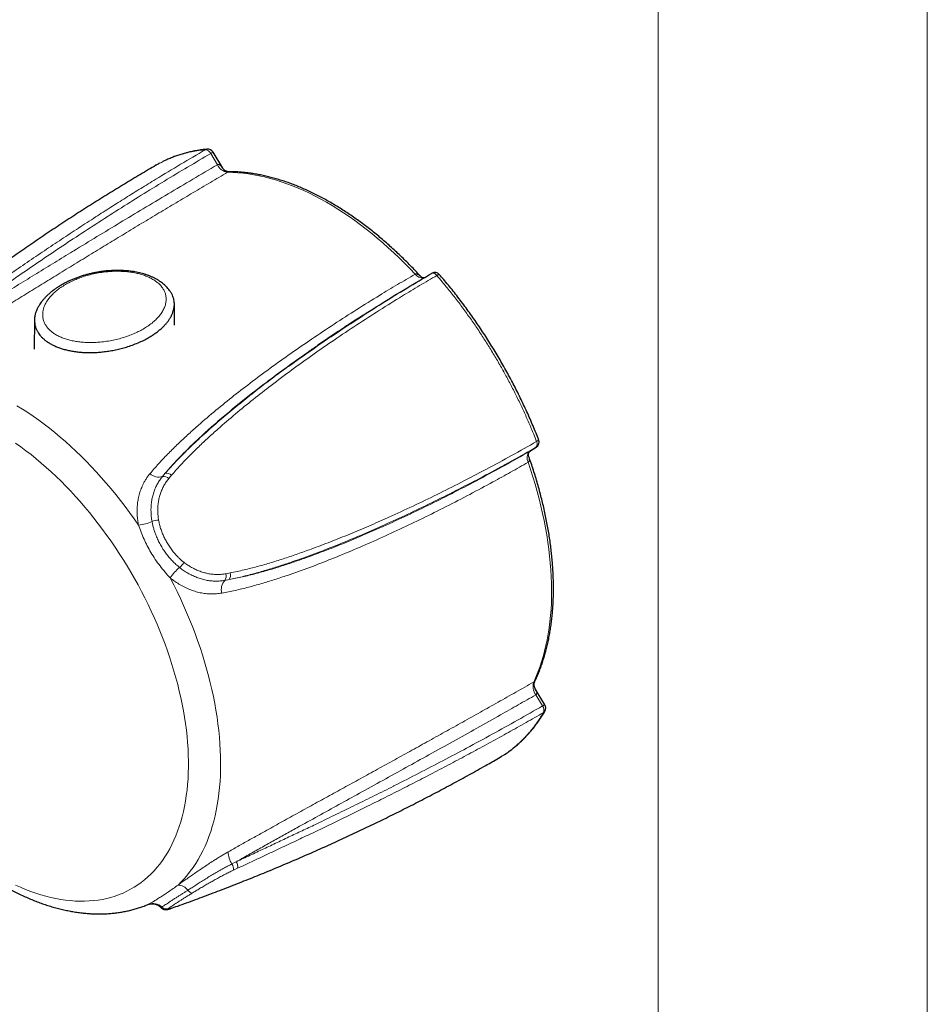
# Model space of a CAD drawing. Header units: millimetres. Extents: x 8 to 1339, y 12 to 1557.
# Tile 33 of 46: x 1148 to 1220, y 141 to 219. Entities that reach past the tile are written whole.
import ezdxf

# ---------------------------------------------------------------- set-up
doc = ezdxf.new("R2010")
doc.units = ezdxf.units.MM

msp = doc.modelspace()

# ---------------------------------------------------------------- linework, layer by layer
at = {"color": 252, "linetype": 'Continuous', "lineweight": 0}
for p, q in [((1198.696, 92.228), (1198.696, 1023.039)), ((1219.913, 77.127), (1219.913, 1005.35)), ((1163.946, 207.583), (1163.418, 208.462)), ((1163.942, 207.58), (1163.946, 207.583)), ((1164.746, 206.984), (1164.745, 206.983)), ((1179.537, 198.951), (1179.538, 198.951)), ((1188.559, 184.971), (1188.563, 184.974)), ((1188.563, 184.974), (1189.06, 185.296)), ((1188.563, 184.974), (1188.575, 184.983)), ((1189.076, 185.306), (1189.06, 185.296)), ((1188.444, 184.118), (1188.443, 184.118)), ((1159.613, 182.986), (1159.835, 183.249)), ((1160.326, 183.092), (1160.103, 182.829)), ((1164.868, 174.866), (1164.527, 174.802)), ((1164.61, 175.324), (1164.951, 175.389)), ((1188.882, 166.783), (1188.883, 166.784)), ((1189.049, 165.774), (1189.045, 165.772)), ((1189.577, 164.895), (1189.049, 165.774)), ((1165.093, 152.442), (1165.431, 152.612)), ((1165.541, 152.098), (1165.202, 151.939))]:
    msp.add_line(p, q, dxfattribs=at)
at = {"color": 7, "linetype": 'Continuous', "lineweight": 30}
for p, q in [((1164.363, 207.301), (1163.605, 208.563)), ((1160.567, 194.934), (1160.551, 196.598)), ((1149.521, 195.337), (1149.498, 193.031)), ((1175.096, 195.489), (1174.619, 195.181)), ((1188.576, 184.982), (1189.076, 185.306)), ((1189.764, 164.995), (1189.006, 166.257)), ((1186.095, 160.769), (1186.396, 160.952)), ((1158.497, 149.254), (1158.501, 149.256))]:
    msp.add_line(p, q, dxfattribs=at)
at = {"color": 252, "linetype": 'Continuous', "lineweight": 0, "flags": 128}
for points in [[(1162.998, 208.761), (1163.07, 208.792), (1163.128, 208.803)], [(1179.537, 198.951), (1179.121, 199.387), (1178.702, 199.814), (1178.278, 200.231), (1177.851, 200.638), (1177.42, 201.033), (1176.987, 201.418), (1176.55, 201.792), (1176.111, 202.155), (1175.67, 202.505), (1175.227, 202.844), (1174.782, 203.171), (1174.335, 203.486), (1173.888, 203.788), (1173.439, 204.078), (1172.991, 204.354), (1172.542, 204.618), (1172.093, 204.868), (1171.644, 205.105), (1171.196, 205.329), (1170.749, 205.539), (1170.303, 205.735), (1169.858, 205.917), (1169.416, 206.085), (1168.975, 206.239), (1168.537, 206.379), (1168.101, 206.504), (1167.669, 206.615), (1167.239, 206.712), (1166.813, 206.793), (1166.391, 206.861), (1165.973, 206.913), (1165.559, 206.951), (1165.149, 206.975), (1164.745, 206.983)], [(1181.244, 198.852), (1181.192, 198.907), (1181.136, 198.954), (1181.08, 198.991), (1181.023, 199.017), (1180.969, 199.032), (1180.917, 199.036), (1180.869, 199.028), (1180.827, 199.008)], [(1181.465, 198.906), (1181.448, 198.917), (1181.414, 198.92), (1181.368, 198.91), (1181.31, 198.887), (1181.244, 198.852)], [(1148.142, 188.574), (1148.571, 188.308), (1149.001, 188.03), (1149.429, 187.739), (1149.856, 187.435), (1150.282, 187.12), (1150.706, 186.793), (1151.128, 186.454), (1151.548, 186.104), (1151.965, 185.742), (1152.38, 185.37), (1152.791, 184.987), (1153.199, 184.594), (1153.603, 184.19), (1154.003, 183.777), (1154.398, 183.354), (1154.79, 182.922), (1155.176, 182.481), (1155.557, 182.031), (1155.933, 181.573), (1156.304, 181.107), (1156.668, 180.633), (1157.027, 180.151), (1157.379, 179.663), (1157.724, 179.168)], [(1148.015, 150.777), (1148.422, 150.596), (1148.827, 150.429), (1149.23, 150.275), (1149.631, 150.135), (1150.03, 150.008), (1150.427, 149.896), (1150.82, 149.797), (1151.211, 149.713), (1151.598, 149.642), (1151.981, 149.586), (1152.36, 149.544), (1152.735, 149.516), (1153.106, 149.502), (1153.472, 149.502), (1153.832, 149.517), (1154.188, 149.546), (1154.537, 149.589), (1154.881, 149.646), (1155.219, 149.718), (1155.55, 149.803), (1155.875, 149.903), (1156.193, 150.017), (1156.504, 150.144), (1156.808, 150.285), (1157.104, 150.44), (1157.392, 150.608), (1157.673, 150.79), (1157.945, 150.985), (1158.209, 151.193), (1158.465, 151.415), (1158.712, 151.649), (1158.95, 151.896), (1159.178, 152.155), (1159.398, 152.427), (1159.608, 152.71), (1159.809, 153.006), (1160, 153.313), (1160.182, 153.632), (1160.353, 153.962), (1160.514, 154.303), (1160.665, 154.655), (1160.806, 155.017), (1160.936, 155.389), (1161.056, 155.772), (1161.165, 156.164), (1161.264, 156.566), (1161.352, 156.976), (1161.429, 157.396), (1161.495, 157.824), (1161.55, 158.26), (1161.594, 158.704), (1161.628, 159.155), (1161.65, 159.614), (1161.661, 160.079), (1161.662, 160.552), (1161.651, 161.03), (1161.629, 161.514), (1161.596, 162.004), (1161.553, 162.499), (1161.498, 162.999), (1161.432, 163.503), (1161.356, 164.011), (1161.269, 164.523), (1161.171, 165.038), (1161.062, 165.556), (1160.943, 166.077), (1160.813, 166.599), (1160.672, 167.124), (1160.522, 167.65), (1160.361, 168.177), (1160.19, 168.705), (1160.01, 169.233), (1159.819, 169.761), (1159.619, 170.289), (1159.409, 170.815), (1159.19, 171.34), (1158.961, 171.864), (1158.724, 172.386), (1158.477, 172.905), (1158.222, 173.422), (1157.959, 173.935), (1157.687, 174.445), (1157.407, 174.951), (1157.118, 175.452), (1156.823, 175.949), (1156.519, 176.441), (1156.209, 176.928), (1155.891, 177.409), (1155.567, 177.884), (1155.236, 178.352), (1154.898, 178.814), (1154.555, 179.269), (1154.205, 179.716), (1153.85, 180.155), (1153.49, 180.587), (1153.124, 181.01), (1152.754, 181.425), (1152.379, 181.83), (1152, 182.226), (1151.617, 182.613), (1151.23, 182.99), (1150.84, 183.356), (1150.447, 183.713), (1150.05, 184.058), (1149.651, 184.393), (1149.25, 184.717), (1148.847, 185.029), (1148.442, 185.33), (1148.036, 185.619)], [(1189.108, 185.754), (1189.172, 185.794), (1189.221, 185.83), (1189.254, 185.863), (1189.27, 185.89), (1189.269, 185.907)], [(1188.882, 166.783), (1189.052, 167.164), (1189.212, 167.557), (1189.361, 167.96), (1189.5, 168.373), (1189.627, 168.797), (1189.744, 169.23), (1189.849, 169.673), (1189.944, 170.126), (1190.027, 170.587), (1190.099, 171.058), (1190.159, 171.536), (1190.209, 172.023), (1190.247, 172.518), (1190.273, 173.021), (1190.289, 173.53), (1190.292, 174.046), (1190.285, 174.569), (1190.266, 175.098), (1190.235, 175.633), (1190.193, 176.174), (1190.14, 176.719), (1190.076, 177.27), (1190, 177.825), (1189.913, 178.384), (1189.815, 178.946), (1189.706, 179.512), (1189.586, 180.081), (1189.455, 180.653), (1189.313, 181.227), (1189.16, 181.803), (1188.996, 182.38), (1188.822, 182.959), (1188.638, 183.538), (1188.443, 184.118)], [(1160.228, 174.997), (1160.505, 174.457), (1160.772, 173.914), (1161.03, 173.368), (1161.28, 172.819), (1161.52, 172.268), (1161.751, 171.716), (1161.972, 171.163), (1162.183, 170.608), (1162.385, 170.053), (1162.576, 169.498), (1162.758, 168.943), (1162.929, 168.388), (1163.089, 167.835), (1163.24, 167.283), (1163.379, 166.732), (1163.508, 166.184), (1163.626, 165.638), (1163.734, 165.096), (1163.83, 164.556), (1163.915, 164.02), (1163.99, 163.488), (1164.053, 162.96), (1164.105, 162.437), (1164.146, 161.919), (1164.175, 161.407), (1164.194, 160.9), (1164.201, 160.399), (1164.197, 159.905), (1164.181, 159.417), (1164.155, 158.937), (1164.117, 158.464), (1164.068, 157.999), (1164.008, 157.542), (1163.936, 157.094), (1163.854, 156.654), (1163.76, 156.223), (1163.656, 155.801), (1163.541, 155.389), (1163.415, 154.987), (1163.278, 154.596), (1163.13, 154.214), (1162.972, 153.843), (1162.804, 153.483), (1162.625, 153.135), (1162.437, 152.798), (1162.238, 152.472), (1162.029, 152.158), (1161.81, 151.857), (1161.582, 151.568), (1161.345, 151.291), (1161.098, 151.027), (1160.842, 150.776)]]:
    msp.add_lwpolyline(points, dxfattribs=at)
at = {"color": 252, "linetype": 'Continuous', "lineweight": 0}
for centre, radius, start, end in [((1162.945, 208.241), 0.522, 25.05069, 84.24149), ((1164.292, 207.063), 1.649, 114.61112, 121.99484), ((1164.919, 208.055), 1.086, 205.94527, 260.76538), ((1164.922, 208.052), 1.083, 205.7156, 260.66426), ((1180.168, 199.422), 0.788, 216.71663, 272.16654), ((1180.169, 199.424), 0.789, 216.82735, 272.34183), ((1188.778, 185.557), 0.385, 317.23476, 30.76608), ((1189.099, 184.463), 0.742, 136.79393, 207.75886), ((1189.103, 184.463), 0.743, 136.59493, 207.62772), ((1159.947, 182.751), 0.51, 41.89005, 102.685), ((1159.319, 183.931), 0.989, 225.90617, 287.3013), ((1159.717, 182.47), 0.527, 42.92372, 101.43059), ((1157.563, 182.003), 2.84, 273.26281, 295.62097), ((1159.378, 177.947), 1.607, 92.48496, 111.45296), ((1163.023, 173.214), 3.315, 128.30411, 147.45862), ((1159.666, 177.236), 1.927, 312.52391, 328.36174), ((1165.324, 174.082), 1.074, 137.89461, 195.33544), ((1164.058, 175.144), 0.58, 323.89973, 18.07098), ((1164.421, 175.206), 0.56, 322.76534, 19.06403), ((1189.994, 166.444), 1.163, 163.02692, 215.28702), ((1189.992, 166.448), 1.159, 163.12914, 215.51358), ((1190.331, 163.717), 1.398, 113.94726, 122.6587), ((1189.124, 164.565), 0.56, 339.76667, 36.10295), ((1189.497, 164.644), 0.313, 299.24705, 329.50472), ((1166.372, 153.349), 1.568, 178.315, 215.34946), ((1164.427, 152.034), 0.781, 352.954, 31.4347), ((1164.773, 152.202), 0.775, 352.26634, 31.85832), ((1160.851, 149.863), 0.912, 33.40571, 90.59035), ((1162.005, 150.601), 0.457, 210.91427, 265.21317), ((1158.865, 148.342), 0.982, 44.9346, 110.9444), ((1159.91, 149.392), 0.499, 225.60609, 290.48269)]:
    msp.add_arc(centre, radius, start, end, dxfattribs=at)
at = {"color": 7, "linetype": 'Continuous', "lineweight": 30}
for centre, start, end in [((1163.177, 208.305), 30.98134, 95.50765), ((1181.085, 198.58), 40.71095, 120.16628), ((1188.804, 185.725), 302.94675, 21.36276), ((1189.335, 164.738), 329.5737, 30.98134)]:
    msp.add_arc(centre, 0.5, start, end, dxfattribs=at)
at = {"color": 252, "linetype": 'Continuous', "lineweight": 0}
for points, knots in [([(1140.452, 193.884), (1140.694, 194.059), (1141.179, 194.41), (1141.899, 194.928), (1142.614, 195.443), (1143.565, 196.123), (1144.746, 196.963), (1146.154, 197.954), (1147.554, 198.927), (1148.936, 199.876), (1150.302, 200.801), (1151.653, 201.703), (1153, 202.591), (1154.293, 203.43), (1155.531, 204.223), (1156.717, 204.971), (1157.9, 205.708), (1159.343, 206.593), (1161.043, 207.619), (1162.346, 208.38), (1162.998, 208.761)], [0, 0, 0, 0, 0.030505, 0.061011, 0.091581, 0.122151, 0.183638, 0.245129, 0.306751, 0.368374, 0.428567, 0.48876, 0.549001, 0.609243, 0.662574, 0.715906, 0.769261, 0.822615, 0.911296, 1, 1, 1, 1]), ([(1163.418, 208.462), (1162.81, 208.107), (1161.595, 207.397), (1159.766, 206.297), (1157.952, 205.183), (1156.152, 204.053), (1154.366, 202.907), (1152.629, 201.771), (1150.94, 200.647), (1149.3, 199.536), (1147.828, 198.523), (1146.526, 197.616), (1145.395, 196.821), (1144.257, 196.013), (1143.245, 195.29), (1142.36, 194.654), (1141.607, 194.112), (1141.098, 193.745), (1140.844, 193.561)], [0, 0, 0, 0, 0.082581, 0.165167, 0.247748, 0.327865, 0.407986, 0.488101, 0.560907, 0.633718, 0.706521, 0.755923, 0.805334, 0.85474, 0.904134, 0.93609, 0.968048, 1, 1, 1, 1]), ([(1162.998, 208.761), (1162.871, 208.747), (1162.541, 208.712), (1162.02, 208.625), (1161.437, 208.495), (1160.869, 208.33), (1160.363, 208.149), (1159.917, 207.959), (1159.609, 207.814), (1159.438, 207.721), (1159.394, 207.697)], [0, 0, 0, 0, 0.09773, 0.25396, 0.410405, 0.567501, 0.724816, 0.842034, 0.959343, 1, 1, 1, 1]), ([(1140.844, 193.561), (1141.187, 193.77), (1141.872, 194.188), (1142.883, 194.807), (1143.883, 195.422), (1144.873, 196.032), (1145.853, 196.636), (1146.987, 197.335), (1148.272, 198.127), (1149.703, 199.007), (1151.123, 199.878), (1152.09, 200.469), (1153.201, 201.148), (1154.454, 201.91), (1156.277, 203.015), (1158.144, 204.139), (1160.054, 205.282), (1162.007, 206.442), (1163.297, 207.201), (1163.942, 207.58)], [0, 0, 0, 0, 0.040962, 0.081941, 0.122944, 0.163964, 0.204983, 0.245972, 0.307249, 0.368535, 0.429824, 0.491105, 0.494693, 0.575173, 0.655658, 0.736139, 0.824091, 0.912047, 1, 1, 1, 1]), ([(1163.946, 207.583), (1163.967, 207.591), (1164.013, 207.61), (1164.079, 207.595), (1164.139, 207.564), (1164.207, 207.51), (1164.283, 207.423), (1164.338, 207.346), (1164.362, 207.302), (1164.362, 207.302)], [0, 0, 0, 0, 0.124986, 0.271355, 0.390317, 0.512302, 0.75269, 0.998615, 1, 1, 1, 1]), ([(1164.745, 206.983), (1164.294, 206.718), (1163.392, 206.188), (1162.039, 205.387), (1160.688, 204.583), (1159.339, 203.776), (1157.983, 202.961), (1156.643, 202.151), (1155.318, 201.346), (1154.008, 200.548), (1152.69, 199.742), (1151.391, 198.945), (1150.111, 198.157), (1148.849, 197.378), (1147.577, 196.592), (1146.312, 195.81), (1145.052, 195.032), (1143.936, 194.342), (1142.947, 193.733), (1142.091, 193.207), (1141.51, 192.852), (1141.22, 192.675)], [0, 0, 0, 0, 0.060361, 0.120728, 0.180024, 0.23932, 0.298637, 0.357954, 0.414423, 0.470891, 0.527386, 0.58388, 0.636954, 0.690028, 0.74315, 0.79627, 0.847116, 0.89796, 0.931974, 0.965992, 1, 1, 1, 1]), ([(1164.848, 207.027), (1164.845, 207.027), (1164.836, 207.027), (1164.806, 207.017), (1164.765, 206.994), (1164.746, 206.984)], [0, 0, 0, 0, 0.204462, 0.636475, 1, 1, 1, 1]), ([(1151.235, 194.165), (1151.334, 194.111), (1151.532, 194.005), (1151.868, 193.873), (1152.224, 193.762), (1152.6, 193.677), (1152.989, 193.614), (1153.4, 193.573), (1153.829, 193.555), (1154.272, 193.561), (1154.74, 193.592), (1155.23, 193.652), (1155.736, 193.743), (1156.208, 193.855), (1156.646, 193.985), (1157.051, 194.127), (1157.437, 194.286), (1157.818, 194.469), (1158.191, 194.676), (1158.548, 194.909), (1158.872, 195.159), (1159.16, 195.424), (1159.41, 195.706), (1159.616, 196.002), (1159.771, 196.307), (1159.869, 196.61), (1159.91, 196.905), (1159.897, 197.192), (1159.832, 197.461), (1159.721, 197.71), (1159.573, 197.937), (1159.381, 198.154), (1159.143, 198.357), (1158.864, 198.542), (1158.557, 198.703), (1158.229, 198.837), (1157.889, 198.946), (1157.526, 199.036), (1157.145, 199.104), (1156.749, 199.151), (1156.328, 199.178), (1155.884, 199.181), (1155.422, 199.158), (1154.936, 199.109), (1154.432, 199.028), (1153.915, 198.914), (1153.436, 198.777), (1152.998, 198.624), (1152.597, 198.458), (1152.219, 198.275), (1151.852, 198.068), (1151.502, 197.837), (1151.175, 197.58), (1150.886, 197.308), (1150.655, 197.039), (1150.475, 196.776), (1150.34, 196.524), (1150.241, 196.266), (1150.178, 195.997), (1150.161, 195.719), (1150.194, 195.434), (1150.277, 195.167), (1150.404, 194.922), (1150.567, 194.699), (1150.764, 194.498), (1150.986, 194.318), (1151.152, 194.216), (1151.235, 194.165)], [0, 0, 0, 0, 0.013279, 0.026605, 0.039889, 0.053115, 0.066381, 0.079616, 0.094106, 0.108633, 0.123132, 0.140409, 0.157729, 0.175016, 0.190491, 0.20601, 0.221532, 0.237012, 0.254664, 0.272375, 0.290084, 0.307732, 0.325874, 0.344099, 0.362308, 0.380427, 0.396785, 0.413183, 0.429525, 0.443374, 0.457262, 0.471101, 0.485007, 0.498965, 0.512869, 0.525581, 0.538333, 0.55105, 0.564241, 0.577468, 0.590667, 0.605834, 0.62104, 0.636216, 0.654371, 0.672571, 0.690735, 0.706881, 0.723074, 0.739269, 0.755418, 0.773429, 0.791506, 0.809577, 0.82758, 0.84245, 0.857368, 0.872278, 0.887135, 0.903173, 0.919251, 0.935274, 0.948886, 0.962536, 0.976138, 0.988069, 1, 1, 1, 1]), ([(1158.631, 183.22), (1158.855, 183.482), (1159.304, 184.006), (1160.015, 184.755), (1160.747, 185.482), (1161.499, 186.189), (1162.462, 187.058), (1163.649, 188.078), (1165.069, 189.232), (1166.558, 190.387), (1168.112, 191.545), (1169.732, 192.703), (1171.409, 193.859), (1173.142, 195.013), (1174.93, 196.163), (1176.595, 197.198), (1178.131, 198.127), (1179.068, 198.676), (1179.537, 198.951)], [0, 0, 0, 0, 0.038976, 0.07797, 0.116982, 0.155999, 0.194996, 0.264418, 0.333851, 0.40328, 0.479118, 0.554961, 0.6308, 0.712131, 0.793465, 0.874796, 0.937398, 1, 1, 1, 1]), ([(1181.244, 198.852), (1180.791, 198.586), (1179.883, 198.055), (1178.376, 197.142), (1176.724, 196.113), (1174.929, 194.955), (1173.18, 193.786), (1171.478, 192.606), (1169.823, 191.416), (1168.251, 190.238), (1166.763, 189.076), (1165.36, 187.931), (1164.183, 186.917), (1163.221, 186.051), (1162.469, 185.347), (1161.732, 184.621), (1161.013, 183.874), (1160.555, 183.352), (1160.326, 183.092)], [0, 0, 0, 0, 0.0619216, 0.1238432, 0.2064325, 0.2890266, 0.3716151, 0.4492325, 0.5268548, 0.6044699, 0.6724663, 0.740468, 0.8084587, 0.8467639, 0.8850885, 0.9234089, 0.9617124, 1, 1, 1, 1]), ([(1179.538, 198.951), (1179.56, 198.96), (1179.607, 198.98), (1179.684, 198.967), (1179.756, 198.938), (1179.841, 198.887), (1179.933, 198.814), (1179.997, 198.746), (1180.026, 198.715)], [0, 0, 0, 0, 0.1329953, 0.2910467, 0.4170474, 0.5462849, 0.7949178, 1, 1, 1, 1]), ([(1189.108, 185.754), (1189.033, 185.944), (1188.838, 186.438), (1188.503, 187.233), (1188.099, 188.139), (1187.672, 189.041), (1187.224, 189.937), (1186.758, 190.823), (1186.271, 191.699), (1185.764, 192.57), (1185.236, 193.433), (1184.686, 194.287), (1184.117, 195.132), (1183.528, 195.964), (1182.924, 196.779), (1182.306, 197.575), (1181.745, 198.264), (1181.388, 198.684), (1181.244, 198.852)], [0, 0, 0, 0, 0.040384, 0.104942, 0.169588, 0.234504, 0.29951, 0.364068, 0.428714, 0.49363, 0.559149, 0.624668, 0.690796, 0.757211, 0.823724, 0.889791, 0.955859, 1, 1, 1, 1]), ([(1171.864, 193.341), (1171.616, 193.172), (1170.963, 192.724), (1169.915, 191.981), (1168.719, 191.112), (1167.574, 190.251), (1166.477, 189.402), (1165.43, 188.562), (1164.398, 187.703), (1163.405, 186.842), (1162.454, 185.976), (1161.648, 185.201), (1160.961, 184.502), (1160.385, 183.888), (1160.018, 183.462), (1159.835, 183.249)], [0, 0, 0, 0, 0.057501, 0.151659, 0.245865, 0.34007, 0.425302, 0.510533, 0.595841, 0.681148, 0.76074, 0.840329, 0.893553, 0.946783, 1, 1, 1, 1]), ([(1159.835, 183.249), (1160.081, 183.525), (1160.572, 184.078), (1161.346, 184.868), (1162.271, 185.765), (1163.356, 186.757), (1164.6, 187.83), (1165.86, 188.868), (1167.132, 189.873), (1168.367, 190.815), (1169.181, 191.412), (1169.563, 191.692)], [0, 0, 0, 0, 0.0846027, 0.1692331, 0.2538539, 0.3814418, 0.5090354, 0.6354056, 0.7617778, 0.8882957, 1, 1, 1, 1]), ([(1164.951, 175.389), (1165.317, 175.465), (1166.049, 175.619), (1167.129, 175.897), (1168.197, 176.204), (1169.253, 176.539), (1170.299, 176.895), (1171.506, 177.327), (1172.87, 177.842), (1174.384, 178.45), (1175.881, 179.082), (1176.898, 179.53), (1178.062, 180.054), (1179.371, 180.657), (1181.262, 181.569), (1183.191, 182.537), (1185.154, 183.562), (1187.15, 184.643), (1188.456, 185.384), (1189.108, 185.754)], [0, 0, 0, 0, 0.040897, 0.081812, 0.12275, 0.163707, 0.204661, 0.245585, 0.306764, 0.367952, 0.429143, 0.490326, 0.494067, 0.574364, 0.654668, 0.734968, 0.82331, 0.911657, 1, 1, 1, 1]), ([(1189.06, 185.296), (1188.602, 185.035), (1187.686, 184.514), (1186.139, 183.661), (1184.417, 182.738), (1182.512, 181.754), (1180.619, 180.814), (1178.74, 179.917), (1176.876, 179.065), (1175.065, 178.278), (1173.309, 177.553), (1171.609, 176.894), (1170.136, 176.364), (1168.9, 175.95), (1167.909, 175.638), (1166.907, 175.35), (1165.895, 175.086), (1165.21, 174.94), (1164.868, 174.866)], [0, 0, 0, 0, 0.0619347, 0.1238693, 0.2064758, 0.2890868, 0.3716924, 0.4493217, 0.5269557, 0.6045828, 0.6725731, 0.7405687, 0.8085534, 0.8468397, 0.8851447, 0.9234456, 0.9617305, 1, 1, 1, 1]), ([(1164.868, 174.866), (1165.22, 174.935), (1165.924, 175.073), (1166.966, 175.33), (1167.999, 175.617), (1169.022, 175.932), (1170.035, 176.27), (1171.208, 176.682), (1172.536, 177.177), (1174.013, 177.764), (1175.478, 178.377), (1176.474, 178.814), (1177.617, 179.326), (1178.904, 179.917), (1180.772, 180.817), (1182.68, 181.774), (1184.624, 182.789), (1186.605, 183.862), (1187.907, 184.602), (1188.559, 184.971)], [0, 0, 0, 0, 0.040962, 0.081941, 0.122944, 0.163964, 0.204983, 0.245972, 0.307249, 0.368535, 0.429824, 0.491105, 0.494693, 0.575173, 0.655658, 0.736139, 0.824091, 0.912047, 1, 1, 1, 1]), ([(1188.443, 184.118), (1187.983, 183.856), (1187.064, 183.332), (1185.529, 182.485), (1183.837, 181.577), (1181.983, 180.618), (1180.143, 179.701), (1178.318, 178.827), (1176.509, 177.997), (1174.723, 177.218), (1172.961, 176.49), (1171.223, 175.816), (1169.714, 175.279), (1168.446, 174.86), (1167.422, 174.545), (1166.389, 174.258), (1165.346, 174.002), (1164.641, 173.866), (1164.288, 173.798)], [0, 0, 0, 0, 0.060947, 0.121894, 0.201641, 0.281391, 0.361137, 0.436701, 0.512268, 0.58783, 0.658218, 0.728612, 0.798994, 0.839192, 0.879414, 0.919629, 0.959824, 1, 1, 1, 1]), ([(1188.468, 184.659), (1188.482, 184.617), (1188.513, 184.527), (1188.535, 184.41), (1188.538, 184.312), (1188.529, 184.236), (1188.502, 184.164), (1188.462, 184.133), (1188.444, 184.118)], [0, 0, 0, 0, 0.213547, 0.462993, 0.587167, 0.713895, 0.869263, 1, 1, 1, 1]), ([(1157.724, 179.168), (1157.702, 179.298), (1157.656, 179.559), (1157.621, 179.949), (1157.611, 180.338), (1157.629, 180.737), (1157.68, 181.141), (1157.768, 181.551), (1157.892, 181.948), (1158.034, 182.286), (1158.178, 182.566), (1158.314, 182.793), (1158.463, 183.013), (1158.575, 183.151), (1158.631, 183.22)], [0, 0, 0, 0, 0.085624, 0.171249, 0.258771, 0.346294, 0.443748, 0.541202, 0.641312, 0.741423, 0.805705, 0.869988, 0.934994, 1, 1, 1, 1]), ([(1158.791, 179.442), (1158.77, 179.573), (1158.729, 179.836), (1158.705, 180.231), (1158.711, 180.625), (1158.75, 181.01), (1158.819, 181.383), (1158.92, 181.742), (1159.053, 182.091), (1159.216, 182.416), (1159.401, 182.717), (1159.542, 182.897), (1159.613, 182.986)], [0, 0, 0, 0, 0.099471, 0.199636, 0.301966, 0.405034, 0.504502, 0.604643, 0.706914, 0.809926, 0.904663, 1, 1, 1, 1]), ([(1160.103, 182.829), (1160.035, 182.742), (1159.899, 182.569), (1159.724, 182.284), (1159.573, 181.979), (1159.449, 181.658), (1159.354, 181.326), (1159.287, 180.981), (1159.248, 180.625), (1159.24, 180.265), (1159.258, 179.906), (1159.292, 179.67), (1159.309, 179.552)], [0, 0, 0, 0, 0.098641, 0.197284, 0.298727, 0.400173, 0.500062, 0.599952, 0.702623, 0.805294, 0.902333, 1, 1, 1, 1]), ([(1160.968, 175.816), (1160.87, 175.897), (1160.673, 176.06), (1160.392, 176.334), (1160.125, 176.63), (1159.877, 176.944), (1159.652, 177.271), (1159.448, 177.61), (1159.265, 177.965), (1159.119, 178.299), (1159.006, 178.605), (1158.919, 178.881), (1158.846, 179.161), (1158.809, 179.349), (1158.791, 179.442)], [0, 0, 0, 0, 0.089979, 0.179964, 0.272489, 0.365018, 0.454935, 0.544852, 0.637016, 0.729177, 0.796365, 0.863551, 0.931776, 1, 1, 1, 1]), ([(1159.309, 179.552), (1159.33, 179.441), (1159.372, 179.22), (1159.468, 178.887), (1159.587, 178.556), (1159.73, 178.228), (1159.894, 177.906), (1160.081, 177.591), (1160.288, 177.285), (1160.496, 177.016), (1160.698, 176.784), (1160.89, 176.586), (1161.092, 176.397), (1161.235, 176.282), (1161.306, 176.225)], [0, 0, 0, 0, 0.087314, 0.174636, 0.26434, 0.354052, 0.444722, 0.535393, 0.628244, 0.721091, 0.790241, 0.859389, 0.929696, 1, 1, 1, 1]), ([(1160.228, 174.997), (1160.09, 175.148), (1159.812, 175.45), (1159.416, 175.94), (1159.043, 176.457), (1158.707, 176.987), (1158.411, 177.521), (1158.151, 178.058), (1157.919, 178.609), (1157.789, 178.981), (1157.724, 179.168)], [0, 0, 0, 0, 0.126545, 0.253122, 0.383268, 0.513421, 0.633627, 0.753827, 0.876928, 1, 1, 1, 1]), ([(1164.527, 174.802), (1164.408, 174.784), (1164.169, 174.748), (1163.801, 174.736), (1163.426, 174.758), (1163.052, 174.815), (1162.683, 174.906), (1162.32, 175.029), (1161.958, 175.185), (1161.61, 175.371), (1161.278, 175.58), (1161.072, 175.737), (1160.968, 175.816)], [0, 0, 0, 0, 0.099233, 0.199158, 0.301244, 0.404069, 0.503299, 0.603198, 0.705205, 0.807942, 0.903664, 1, 1, 1, 1]), ([(1161.306, 176.225), (1161.405, 176.152), (1161.601, 176.007), (1161.913, 175.818), (1162.237, 175.652), (1162.573, 175.513), (1162.914, 175.403), (1163.262, 175.323), (1163.616, 175.274), (1163.961, 175.26), (1164.293, 175.274), (1164.504, 175.307), (1164.61, 175.324)], [0, 0, 0, 0, 0.098626, 0.197254, 0.298598, 0.399942, 0.501201, 0.602458, 0.706645, 0.810829, 0.905117, 1, 1, 1, 1]), ([(1164.288, 173.798), (1164.15, 173.777), (1163.873, 173.736), (1163.447, 173.724), (1163.014, 173.752), (1162.581, 173.823), (1162.155, 173.934), (1161.733, 174.085), (1161.314, 174.276), (1160.922, 174.498), (1160.559, 174.738), (1160.339, 174.911), (1160.228, 174.997)], [0, 0, 0, 0, 0.10119, 0.20238, 0.306481, 0.41058, 0.511784, 0.612986, 0.717218, 0.821448, 0.910463, 1, 1, 1, 1]), ([(1164.805, 153.395), (1165.091, 153.558), (1165.664, 153.883), (1166.514, 154.36), (1167.501, 154.911), (1168.62, 155.532), (1169.891, 156.235), (1171.175, 156.942), (1172.472, 157.656), (1173.759, 158.363), (1175.071, 159.084), (1176.407, 159.82), (1177.767, 160.569), (1179.118, 161.316), (1180.488, 162.074), (1181.877, 162.846), (1183.285, 163.631), (1184.683, 164.413), (1186.082, 165.199), (1187.483, 165.99), (1188.415, 166.519), (1188.882, 166.783)], [0, 0, 0, 0, 0.03294, 0.065889, 0.098834, 0.148462, 0.198092, 0.250542, 0.302994, 0.355499, 0.408005, 0.464705, 0.521405, 0.578135, 0.634864, 0.695228, 0.755592, 0.815978, 0.876365, 0.93818, 1, 1, 1, 1]), ([(1188.883, 166.784), (1188.901, 166.795), (1188.942, 166.819), (1188.968, 166.839), (1188.978, 166.848), (1188.978, 166.85), (1188.978, 166.851)], [0, 0, 0, 0, 0.308537, 0.675201, 0.967511, 1, 1, 1, 1]), ([(1189.007, 166.256), (1189.007, 166.256), (1189.033, 166.217), (1189.074, 166.134), (1189.113, 166.03), (1189.127, 165.946), (1189.125, 165.881), (1189.105, 165.818), (1189.067, 165.788), (1189.049, 165.774)], [0, 0, 0, 0, 0.001265, 0.242345, 0.487635, 0.606919, 0.72861, 0.874998, 1, 1, 1, 1]), ([(1189.045, 165.772), (1188.586, 165.512), (1187.668, 164.991), (1186.124, 164.119), (1184.412, 163.157), (1182.525, 162.103), (1180.659, 161.064), (1178.813, 160.04), (1176.99, 159.032), (1175.224, 158.058), (1173.52, 157.118), (1171.878, 156.212), (1170.459, 155.427), (1169.274, 154.77), (1168.326, 154.242), (1167.37, 153.708), (1166.406, 153.166), (1165.756, 152.796), (1165.431, 152.612)], [0, 0, 0, 0, 0.062025, 0.124049, 0.206768, 0.289489, 0.372207, 0.449909, 0.527615, 0.605315, 0.673255, 0.741199, 0.809133, 0.847304, 0.885493, 0.923678, 0.961847, 1, 1, 1, 1]), ([(1165.431, 152.612), (1165.795, 152.782), (1166.522, 153.124), (1167.598, 153.629), (1168.663, 154.13), (1169.717, 154.627), (1170.761, 155.121), (1171.967, 155.696), (1173.33, 156.353), (1174.844, 157.091), (1176.341, 157.83), (1177.358, 158.339), (1178.523, 158.927), (1179.832, 159.595), (1181.727, 160.58), (1183.658, 161.605), (1185.622, 162.67), (1187.618, 163.776), (1188.924, 164.522), (1189.577, 164.895)], [0, 0, 0, 0, 0.04092, 0.081857, 0.122817, 0.163794, 0.20477, 0.245716, 0.306935, 0.368164, 0.429396, 0.490619, 0.494239, 0.574632, 0.655031, 0.735426, 0.823615, 0.91181, 1, 1, 1, 1]), ([(1189.65, 164.371), (1189.193, 164.11), (1188.279, 163.587), (1186.897, 162.812), (1185.509, 162.046), (1184.113, 161.288), (1182.703, 160.533), (1181.307, 159.798), (1179.927, 159.082), (1178.562, 158.383), (1177.184, 157.687), (1175.835, 157.016), (1174.517, 156.367), (1173.23, 155.74), (1171.929, 155.114), (1170.643, 154.5), (1169.372, 153.898), (1168.254, 153.371), (1167.264, 152.907), (1166.408, 152.505), (1165.83, 152.234), (1165.541, 152.098)], [0, 0, 0, 0, 0.061905, 0.123817, 0.184801, 0.245785, 0.306801, 0.367817, 0.425137, 0.482457, 0.539814, 0.597171, 0.649145, 0.70112, 0.753147, 0.805173, 0.853803, 0.902431, 0.934954, 0.967481, 1, 1, 1, 1]), ([(1186.396, 160.952), (1186.419, 160.965), (1186.609, 161.079), (1186.951, 161.321), (1187.418, 161.685), (1187.864, 162.085), (1188.291, 162.518), (1188.65, 162.931), (1188.948, 163.312), (1189.193, 163.651), (1189.428, 164.003), (1189.576, 164.248), (1189.65, 164.371)], [0, 0, 0, 0, 0.017234, 0.144303, 0.271552, 0.399892, 0.52879, 0.657876, 0.743298, 0.828774, 0.91436, 1, 1, 1, 1]), ([(1160.842, 150.776), (1160.943, 150.847), (1161.146, 150.991), (1161.467, 151.217), (1161.798, 151.45), (1162.153, 151.698), (1162.529, 151.956), (1162.927, 152.226), (1163.334, 152.495), (1163.697, 152.728), (1164.011, 152.924), (1164.276, 153.086), (1164.541, 153.244), (1164.717, 153.345), (1164.805, 153.395)], [0, 0, 0, 0, 0.085624, 0.171249, 0.258771, 0.346294, 0.443748, 0.541202, 0.641312, 0.741423, 0.805705, 0.869988, 0.934994, 1, 1, 1, 1]), ([(1161.613, 150.366), (1161.716, 150.433), (1161.923, 150.567), (1162.253, 150.779), (1162.597, 150.998), (1162.95, 151.219), (1163.307, 151.438), (1163.669, 151.655), (1164.037, 151.87), (1164.4, 152.074), (1164.754, 152.266), (1164.98, 152.383), (1165.093, 152.442)], [0, 0, 0, 0, 0.099471, 0.199636, 0.301966, 0.405034, 0.504502, 0.604643, 0.706914, 0.809926, 0.904663, 1, 1, 1, 1]), ([(1165.202, 151.939), (1165.093, 151.887), (1164.875, 151.783), (1164.54, 151.614), (1164.201, 151.437), (1163.861, 151.253), (1163.526, 151.067), (1163.194, 150.878), (1162.865, 150.687), (1162.549, 150.499), (1162.248, 150.317), (1162.061, 150.203), (1161.967, 150.145)], [0, 0, 0, 0, 0.098641, 0.197284, 0.2987274, 0.4001727, 0.5000618, 0.5999515, 0.7026229, 0.8052936, 0.9023327, 1, 1, 1, 1]), ([(1158.501, 149.256), (1158.556, 149.281), (1158.672, 149.335), (1158.892, 149.468), (1159.153, 149.634), (1159.444, 149.822), (1159.758, 150.026), (1160.093, 150.247), (1160.454, 150.491), (1160.712, 150.681), (1160.842, 150.776)], [0, 0, 0, 0, 0.11492, 0.243595, 0.374991, 0.507215, 0.628628, 0.750687, 0.874912, 1, 1, 1, 1]), ([(1159.561, 149.036), (1159.582, 149.05), (1159.624, 149.077), (1159.721, 149.144), (1159.844, 149.227), (1159.992, 149.326), (1160.162, 149.438), (1160.354, 149.563), (1160.57, 149.7), (1160.786, 149.838), (1160.995, 149.97), (1161.191, 150.095), (1161.396, 150.226), (1161.54, 150.319), (1161.613, 150.366)], [0, 0, 0, 0, 0.089663, 0.179964, 0.272181, 0.365019, 0.454667, 0.544853, 0.636722, 0.729177, 0.796413, 0.863896, 0.931637, 1, 1, 1, 1]), ([(1161.967, 150.145), (1161.881, 150.092), (1161.711, 149.987), (1161.471, 149.836), (1161.243, 149.692), (1161.03, 149.555), (1160.834, 149.429), (1160.654, 149.313), (1160.493, 149.207), (1160.364, 149.122), (1160.264, 149.055), (1160.188, 149.003), (1160.126, 148.958), (1160.098, 148.936), (1160.084, 148.925)], [0, 0, 0, 0, 0.087009, 0.174636, 0.264063, 0.354053, 0.444462, 0.535393, 0.627958, 0.721091, 0.790251, 0.859676, 0.929534, 1, 1, 1, 1]), ([(1159.503, 148.996), (1159.502, 148.996), (1159.497, 148.994), (1159.513, 149.005), (1159.545, 149.026), (1159.561, 149.036)], [0, 0, 0, 0, 0.061545, 0.529269, 1, 1, 1, 1]), ([(1160.084, 148.925), (1160.07, 148.913), (1160.042, 148.888), (1160.035, 148.869), (1160.053, 148.864), (1160.097, 148.872), (1160.149, 148.888), (1160.174, 148.896)], [0, 0, 0, 0, 0.199703, 0.40074, 0.605924, 0.812519, 1, 1, 1, 1])]:
    msp.add_open_spline(points, degree=3, knots=knots, dxfattribs=at)
at = {"color": 7, "linetype": 'Continuous', "lineweight": 30}
for points, knots in [([(1163.128, 208.803), (1163.119, 208.802), (1162.981, 208.791), (1162.718, 208.757), (1162.339, 208.7), (1161.967, 208.629), (1161.603, 208.546), (1161.246, 208.45), (1160.894, 208.341), (1160.547, 208.219), (1160.207, 208.085), (1159.908, 207.955), (1159.725, 207.865), (1159.651, 207.828)], [0, 0, 0, 0, 0.007471, 0.110561, 0.213947, 0.317738, 0.419412, 0.521358, 0.623518, 0.725836, 0.828255, 0.93072, 1, 1, 1, 1]), ([(1159.098, 207.534), (1158.903, 207.421), (1158.282, 207.06), (1157.241, 206.441), (1155.976, 205.674), (1154.718, 204.896), (1153.469, 204.105), (1152.226, 203.303), (1150.992, 202.489), (1149.765, 201.663), (1148.546, 200.825), (1147.335, 199.976), (1146.132, 199.116), (1144.937, 198.244), (1143.75, 197.36), (1142.571, 196.465), (1141.401, 195.558), (1140.239, 194.641), (1139.086, 193.712), (1137.94, 192.772), (1136.804, 191.82), (1135.883, 191.036), (1135.343, 190.566), (1135.176, 190.42)], [0, 0, 0, 0, 0.022958, 0.073192, 0.123425, 0.173655, 0.223884, 0.274111, 0.324339, 0.374566, 0.424793, 0.475021, 0.525251, 0.575483, 0.625717, 0.675955, 0.726195, 0.77644, 0.82669, 0.876944, 0.927204, 0.97747, 1, 1, 1, 1]), ([(1159.394, 207.697), (1159.31, 207.653), (1159.21, 207.602), (1159.114, 207.543), (1159.098, 207.534)], [0, 0, 0, 0, 0.8417775, 1, 1, 1, 1]), ([(1164.847, 207.028), (1164.837, 207.028), (1164.805, 207.028), (1164.74, 207.037), (1164.659, 207.06), (1164.575, 207.099), (1164.502, 207.146), (1164.441, 207.199), (1164.394, 207.253), (1164.372, 207.286), (1164.362, 207.302)], [0, 0, 0, 0, 0.06544, 0.197357, 0.336964, 0.480146, 0.618591, 0.747415, 0.880989, 1, 1, 1, 1]), ([(1180.029, 198.713), (1180.003, 198.741), (1179.85, 198.91), (1179.565, 199.212), (1179.175, 199.616), (1178.781, 200.012), (1178.383, 200.399), (1177.982, 200.777), (1177.578, 201.145), (1177.172, 201.504), (1176.762, 201.853), (1176.35, 202.193), (1175.936, 202.522), (1175.52, 202.841), (1175.103, 203.15), (1174.684, 203.447), (1174.263, 203.734), (1173.842, 204.01), (1173.419, 204.275), (1172.996, 204.529), (1172.573, 204.771), (1172.15, 205.001), (1171.726, 205.22), (1171.303, 205.426), (1170.881, 205.621), (1170.46, 205.804), (1170.039, 205.974), (1169.62, 206.132), (1169.202, 206.277), (1168.787, 206.41), (1168.373, 206.53), (1167.961, 206.637), (1167.552, 206.732), (1167.146, 206.813), (1166.743, 206.882), (1166.343, 206.938), (1165.947, 206.98), (1165.554, 207.01), (1165.188, 207.026), (1164.954, 207.027), (1164.848, 207.027)], [0, 0, 0, 0, 0.005468, 0.032458, 0.05945, 0.086445, 0.113443, 0.140444, 0.167449, 0.194457, 0.221468, 0.248483, 0.275502, 0.302524, 0.32955, 0.356579, 0.383612, 0.410648, 0.437687, 0.464728, 0.491772, 0.518818, 0.545866, 0.572914, 0.599962, 0.627008, 0.654052, 0.681093, 0.708128, 0.735157, 0.762178, 0.789188, 0.816186, 0.84317, 0.870137, 0.897085, 0.924011, 0.950913, 0.977788, 1, 1, 1, 1]), ([(1160.229, 197.583), (1160.21, 197.612), (1160.155, 197.694), (1160.051, 197.822), (1159.919, 197.966), (1159.775, 198.104), (1159.621, 198.233), (1159.457, 198.355), (1159.282, 198.469), (1159.095, 198.578), (1158.897, 198.679), (1158.691, 198.773), (1158.477, 198.858), (1158.257, 198.934), (1158.033, 199.001), (1157.802, 199.06), (1157.564, 199.11), (1157.319, 199.154), (1157.067, 199.189), (1156.81, 199.216), (1156.548, 199.235), (1156.282, 199.246), (1156.012, 199.248), (1155.74, 199.242), (1155.464, 199.227), (1155.186, 199.204), (1154.905, 199.171), (1154.622, 199.131), (1154.339, 199.081), (1154.056, 199.022), (1153.774, 198.955), (1153.493, 198.878), (1153.214, 198.792), (1152.938, 198.698), (1152.666, 198.594), (1152.399, 198.482), (1152.138, 198.361), (1151.884, 198.232), (1151.637, 198.095), (1151.399, 197.949), (1151.171, 197.795), (1150.953, 197.635), (1150.747, 197.467), (1150.553, 197.293), (1150.373, 197.113), (1150.206, 196.927), (1150.067, 196.755), (1149.989, 196.642), (1149.956, 196.595)], [0, 0, 0, 0, 0.010259, 0.028752, 0.047318, 0.065961, 0.084713, 0.102822, 0.121812, 0.141047, 0.160441, 0.179907, 0.199358, 0.218743, 0.238024, 0.257029, 0.27673, 0.296536, 0.316593, 0.336912, 0.357496, 0.378338, 0.399419, 0.420664, 0.442225, 0.464229, 0.486567, 0.509248, 0.532271, 0.555624, 0.57931, 0.603352, 0.627735, 0.652384, 0.677286, 0.702422, 0.727768, 0.75329, 0.778951, 0.804706, 0.830502, 0.856259, 0.881911, 0.907432, 0.932731, 0.957772, 0.982431, 1, 1, 1, 1]), ([(1169.563, 191.692), (1169.614, 191.729), (1170.066, 192.063), (1170.929, 192.675), (1172.15, 193.527), (1173.377, 194.36), (1174.905, 195.372), (1176.737, 196.545), (1178.81, 197.823), (1180.177, 198.626), (1180.827, 199.008)], [0, 0, 0, 0, 0.013776, 0.123331, 0.232886, 0.342501, 0.452116, 0.640513, 0.82897, 1, 1, 1, 1]), ([(1189.269, 185.907), (1189.258, 185.937), (1189.174, 186.154), (1189.009, 186.56), (1188.775, 187.122), (1188.532, 187.681), (1188.282, 188.236), (1188.024, 188.788), (1187.758, 189.34), (1187.483, 189.89), (1187.199, 190.437), (1186.909, 190.983), (1186.61, 191.524), (1186.305, 192.062), (1185.993, 192.594), (1185.675, 193.122), (1185.351, 193.643), (1185.021, 194.157), (1184.685, 194.667), (1184.342, 195.171), (1183.993, 195.671), (1183.637, 196.166), (1183.276, 196.654), (1182.909, 197.137), (1182.536, 197.613), (1182.157, 198.082), (1181.8, 198.514), (1181.567, 198.785), (1181.464, 198.906)], [0, 0, 0, 0, 0.006326, 0.046551, 0.086946, 0.127084, 0.1669, 0.20685, 0.24691, 0.287054, 0.327258, 0.367495, 0.407739, 0.447956, 0.488117, 0.528198, 0.568173, 0.608017, 0.647686, 0.687645, 0.727652, 0.76764, 0.80764, 0.847673, 0.887775, 0.927943, 0.967993, 1, 1, 1, 1]), ([(1180.233, 198.656), (1180.233, 198.656), (1180.212, 198.653), (1180.165, 198.657), (1180.106, 198.67), (1180.06, 198.691), (1180.04, 198.705), (1180.029, 198.714), (1180.028, 198.715), (1180.027, 198.715)], [0, 0, 0, 0, 0.001547, 0.216355, 0.439286, 0.654931, 0.76169, 0.867542, 1, 1, 1, 1]), ([(1151.959, 192.998), (1152.073, 192.97), (1152.302, 192.913), (1152.661, 192.852), (1153.03, 192.806), (1153.407, 192.777), (1153.789, 192.764), (1154.174, 192.768), (1154.56, 192.787), (1154.964, 192.825), (1155.384, 192.881), (1155.818, 192.958), (1156.246, 193.053), (1156.685, 193.171), (1157.131, 193.315), (1157.58, 193.486), (1158.011, 193.676), (1158.381, 193.866), (1158.697, 194.051), (1158.964, 194.224), (1159.214, 194.406), (1159.448, 194.596), (1159.664, 194.794), (1159.851, 194.99), (1160.011, 195.182), (1160.146, 195.369), (1160.264, 195.56), (1160.363, 195.754), (1160.442, 195.949), (1160.5, 196.143), (1160.538, 196.338), (1160.554, 196.532), (1160.549, 196.725), (1160.522, 196.915), (1160.474, 197.101), (1160.397, 197.298), (1160.318, 197.46), (1160.246, 197.557), (1160.228, 197.582)], [0, 0, 0, 0, 0.026406, 0.053006, 0.079802, 0.106768, 0.133863, 0.161107, 0.188499, 0.216024, 0.247923, 0.279993, 0.312309, 0.344951, 0.382569, 0.420622, 0.458887, 0.497584, 0.525941, 0.554365, 0.582874, 0.611451, 0.640418, 0.669482, 0.694354, 0.719294, 0.744423, 0.769628, 0.794213, 0.818881, 0.843017, 0.867172, 0.890879, 0.914685, 0.937715, 0.960849, 0.990013, 1, 1, 1, 1]), ([(1149.958, 196.594), (1149.933, 196.559), (1149.861, 196.455), (1149.755, 196.263), (1149.645, 196.015), (1149.564, 195.746), (1149.52, 195.471), (1149.518, 195.202), (1149.555, 194.939), (1149.625, 194.704), (1149.721, 194.49), (1149.827, 194.311), (1149.95, 194.145), (1150.086, 193.991), (1150.252, 193.832), (1150.447, 193.676), (1150.672, 193.524), (1150.921, 193.383), (1151.192, 193.255), (1151.484, 193.141), (1151.742, 193.057), (1151.904, 193.013), (1151.959, 192.998)], [0, 0, 0, 0, 0.026917, 0.080166, 0.144411, 0.20946, 0.274943, 0.341358, 0.402085, 0.463283, 0.51134, 0.559681, 0.598562, 0.641127, 0.683918, 0.731461, 0.779344, 0.827648, 0.87632, 0.92538, 0.9748, 1, 1, 1, 1]), ([(1175.556, 195.78), (1175.355, 195.652), (1174.713, 195.246), (1173.64, 194.542), (1172.61, 193.856), (1172.022, 193.45), (1171.864, 193.341)], [0, 0, 0, 0, 0.161658, 0.516059, 0.87046, 1, 1, 1, 1]), ([(1134.817, 188.979), (1134.738, 188.909), (1134.569, 188.759), (1134.32, 188.515), (1134.067, 188.25), (1133.824, 187.973), (1133.589, 187.686), (1133.362, 187.387), (1133.144, 187.077), (1132.936, 186.757), (1132.736, 186.426), (1132.546, 186.084), (1132.366, 185.732), (1132.195, 185.37), (1132.034, 184.998), (1131.883, 184.616), (1131.742, 184.225), (1131.612, 183.825), (1131.492, 183.417), (1131.382, 182.999), (1131.283, 182.574), (1131.195, 182.14), (1131.117, 181.699), (1131.05, 181.251), (1130.994, 180.796), (1130.949, 180.335), (1130.915, 179.867), (1130.891, 179.393), (1130.878, 178.914), (1130.876, 178.43), (1130.884, 177.941), (1130.903, 177.448), (1130.933, 176.95), (1130.973, 176.448), (1131.023, 175.943), (1131.084, 175.435), (1131.155, 174.923), (1131.237, 174.409), (1131.328, 173.892), (1131.43, 173.374), (1131.541, 172.853), (1131.662, 172.331), (1131.793, 171.808), (1131.934, 171.284), (1132.084, 170.759), (1132.244, 170.234), (1132.413, 169.709), (1132.591, 169.184), (1132.778, 168.66), (1132.974, 168.137), (1133.179, 167.614), (1133.393, 167.094), (1133.615, 166.574), (1133.846, 166.058), (1134.085, 165.543), (1134.332, 165.031), (1134.587, 164.522), (1134.85, 164.016), (1135.12, 163.513), (1135.398, 163.015), (1135.684, 162.52), (1135.976, 162.03), (1136.276, 161.544), (1136.583, 161.063), (1136.896, 160.588), (1137.215, 160.118), (1137.542, 159.653), (1137.874, 159.195), (1138.212, 158.743), (1138.556, 158.297), (1138.905, 157.859), (1139.26, 157.427), (1139.621, 157.003), (1139.986, 156.586), (1140.356, 156.177), (1140.73, 155.776), (1141.11, 155.383), (1141.493, 154.999), (1141.88, 154.624), (1142.272, 154.258), (1142.666, 153.901), (1143.065, 153.553), (1143.466, 153.215), (1143.871, 152.887), (1144.278, 152.57), (1144.688, 152.262), (1145.101, 151.965), (1145.515, 151.679), (1145.932, 151.404), (1146.35, 151.141), (1146.77, 150.888), (1147.191, 150.647), (1147.613, 150.419), (1148.036, 150.202), (1148.46, 149.997), (1148.883, 149.805), (1149.307, 149.625), (1149.73, 149.458), (1150.153, 149.304), (1150.575, 149.163), (1150.995, 149.035), (1151.415, 148.921), (1151.832, 148.82), (1152.247, 148.733), (1152.66, 148.659), (1153.069, 148.599), (1153.476, 148.553), (1153.879, 148.52), (1154.278, 148.502), (1154.673, 148.497), (1155.063, 148.505), (1155.449, 148.528), (1155.829, 148.563), (1156.205, 148.613), (1156.574, 148.675), (1156.938, 148.751), (1157.296, 148.84), (1157.648, 148.941), (1157.993, 149.056), (1158.277, 149.161), (1158.444, 149.232), (1158.501, 149.256)], [0, 0, 0, 0, 0.006969, 0.014941, 0.022936, 0.030959, 0.039012, 0.047098, 0.055219, 0.063376, 0.07157, 0.079801, 0.088069, 0.096373, 0.104712, 0.113084, 0.121487, 0.129918, 0.138376, 0.146857, 0.155359, 0.163879, 0.172415, 0.180963, 0.189522, 0.198088, 0.206661, 0.215239, 0.223819, 0.232401, 0.240982, 0.249562, 0.25814, 0.266716, 0.275288, 0.283857, 0.292421, 0.300981, 0.309537, 0.318089, 0.326636, 0.335178, 0.343717, 0.352251, 0.36078, 0.369306, 0.377828, 0.386347, 0.394862, 0.403374, 0.411883, 0.42039, 0.428894, 0.437397, 0.445897, 0.454396, 0.462893, 0.47139, 0.479886, 0.488381, 0.496876, 0.505372, 0.513867, 0.522363, 0.53086, 0.539359, 0.547858, 0.556359, 0.564863, 0.573368, 0.581876, 0.590387, 0.5989, 0.607417, 0.615938, 0.624462, 0.632991, 0.641523, 0.65006, 0.658602, 0.667148, 0.6757, 0.684256, 0.692817, 0.701384, 0.709955, 0.718531, 0.727112, 0.735697, 0.744286, 0.752878, 0.761473, 0.77007, 0.778667, 0.787264, 0.795859, 0.80445, 0.813036, 0.821614, 0.830181, 0.838737, 0.847277, 0.8558, 0.864302, 0.87278, 0.881232, 0.889655, 0.898047, 0.906404, 0.914726, 0.923011, 0.931258, 0.939467, 0.947637, 0.95577, 0.963866, 0.971929, 0.97996, 0.987962, 0.995939, 1, 1, 1, 1]), ([(1188.469, 184.659), (1188.469, 184.661), (1188.467, 184.664), (1188.463, 184.684), (1188.46, 184.712), (1188.46, 184.752), (1188.467, 184.802), (1188.485, 184.861), (1188.515, 184.918), (1188.547, 184.956), (1188.568, 184.977), (1188.579, 184.984), (1188.578, 184.984), (1188.578, 184.983)], [0, 0, 0, 0, 0.066672, 0.169134, 0.250146, 0.343817, 0.436995, 0.586999, 0.732134, 0.840318, 0.915534, 0.988003, 1, 1, 1, 1]), ([(1188.977, 166.851), (1189.017, 166.934), (1189.112, 167.135), (1189.253, 167.466), (1189.402, 167.842), (1189.54, 168.228), (1189.669, 168.623), (1189.788, 169.026), (1189.898, 169.438), (1189.997, 169.859), (1190.087, 170.287), (1190.167, 170.724), (1190.236, 171.168), (1190.296, 171.619), (1190.345, 172.077), (1190.385, 172.542), (1190.414, 173.013), (1190.433, 173.491), (1190.442, 173.975), (1190.441, 174.464), (1190.43, 174.958), (1190.408, 175.458), (1190.377, 175.963), (1190.336, 176.472), (1190.284, 176.985), (1190.223, 177.502), (1190.151, 178.023), (1190.07, 178.547), (1189.979, 179.074), (1189.878, 179.604), (1189.768, 180.137), (1189.648, 180.672), (1189.518, 181.209), (1189.379, 181.747), (1189.23, 182.286), (1189.072, 182.827), (1188.905, 183.368), (1188.729, 183.91), (1188.583, 184.341), (1188.492, 184.592), (1188.467, 184.661)], [0, 0, 0, 0, 0.018689, 0.045528, 0.072394, 0.099282, 0.126192, 0.153119, 0.180063, 0.207021, 0.23399, 0.260969, 0.287957, 0.31495, 0.341948, 0.36895, 0.395954, 0.42296, 0.449966, 0.476971, 0.503975, 0.530977, 0.557977, 0.584975, 0.61197, 0.638962, 0.66595, 0.692936, 0.719918, 0.746898, 0.773873, 0.800846, 0.827815, 0.854782, 0.881745, 0.908706, 0.935664, 0.962619, 0.989572, 1, 1, 1, 1]), ([(1189.007, 166.257), (1189.006, 166.257), (1188.995, 166.273), (1188.972, 166.32), (1188.944, 166.396), (1188.925, 166.482), (1188.918, 166.568), (1188.922, 166.656), (1188.937, 166.739), (1188.957, 166.805), (1188.973, 166.838), (1188.979, 166.85)], [0, 0, 0, 0, 0.002587, 0.130818, 0.267406, 0.411119, 0.53628, 0.667824, 0.796496, 0.925464, 1, 1, 1, 1]), ([(1186.518, 161.029), (1186.556, 161.054), (1186.697, 161.143), (1186.932, 161.308), (1187.222, 161.526), (1187.503, 161.755), (1187.776, 161.996), (1188.043, 162.249), (1188.302, 162.514), (1188.553, 162.791), (1188.796, 163.079), (1189.03, 163.378), (1189.257, 163.688), (1189.474, 164.01), (1189.643, 164.276), (1189.737, 164.438), (1189.765, 164.486)], [0, 0, 0, 0, 0.029478, 0.10737, 0.185033, 0.262408, 0.339903, 0.417958, 0.496018, 0.574135, 0.652375, 0.730808, 0.809551, 0.888123, 0.966977, 1, 1, 1, 1]), ([(1160.26, 148.927), (1160.445, 148.992), (1161.099, 149.221), (1162.217, 149.629), (1163.613, 150.15), (1165.004, 150.684), (1166.388, 151.231), (1167.767, 151.79), (1169.139, 152.363), (1170.505, 152.948), (1171.865, 153.545), (1173.219, 154.155), (1174.566, 154.777), (1175.907, 155.412), (1177.241, 156.059), (1178.568, 156.719), (1179.888, 157.391), (1181.202, 158.075), (1182.509, 158.772), (1183.808, 159.48), (1185.004, 160.146), (1185.763, 160.58), (1186.095, 160.769)], [0, 0, 0, 0, 0.020548, 0.072807, 0.125054, 0.17729, 0.229513, 0.281726, 0.333928, 0.386119, 0.438301, 0.490474, 0.542638, 0.594793, 0.646941, 0.699081, 0.751215, 0.803342, 0.855464, 0.90758, 0.959691, 1, 1, 1, 1]), ([(1158.498, 149.253), (1158.502, 149.254), (1158.506, 149.256), (1158.513, 149.259), (1158.514, 149.259)], [0, 0, 0, 0, 0.875505, 1, 1, 1, 1]), ([(1158.517, 149.261), (1158.517, 149.261), (1158.518, 149.261), (1158.527, 149.264), (1158.547, 149.271), (1158.577, 149.279), (1158.614, 149.288), (1158.66, 149.296), (1158.715, 149.302), (1158.78, 149.305), (1158.854, 149.303), (1158.937, 149.295), (1159.027, 149.276), (1159.122, 149.247), (1159.218, 149.207), (1159.312, 149.154), (1159.401, 149.09), (1159.464, 149.036), (1159.494, 149.001), (1159.5, 148.994)], [0, 0, 0, 0, 0.006682, 0.090592, 0.16517, 0.231592, 0.292153, 0.349071, 0.404517, 0.460003, 0.5171, 0.577086, 0.640313, 0.70627, 0.774095, 0.843058, 0.912684, 0.982688, 1, 1, 1, 1]), ([(1159.503, 148.996), (1159.509, 148.989), (1159.532, 148.963), (1159.579, 148.927), (1159.64, 148.89), (1159.701, 148.864), (1159.76, 148.847), (1159.815, 148.838), (1159.864, 148.835), (1159.908, 148.835), (1159.948, 148.839), (1159.987, 148.845), (1160.029, 148.853), (1160.078, 148.866), (1160.119, 148.878), (1160.151, 148.888), (1160.16, 148.891)], [0, 0, 0, 0, 0.021781, 0.081417, 0.138883, 0.194391, 0.248177, 0.300949, 0.354408, 0.410483, 0.472625, 0.545513, 0.636176, 0.757321, 0.930291, 1, 1, 1, 1]), ([(1160.174, 148.896), (1160.176, 148.897), (1160.197, 148.903), (1160.231, 148.915), (1160.261, 148.926)], [0, 0, 0, 0, 0.099085, 1, 1, 1, 1])]:
    msp.add_open_spline(points, degree=3, knots=knots, dxfattribs=at)

doc.saveas('drawing.dxf')
